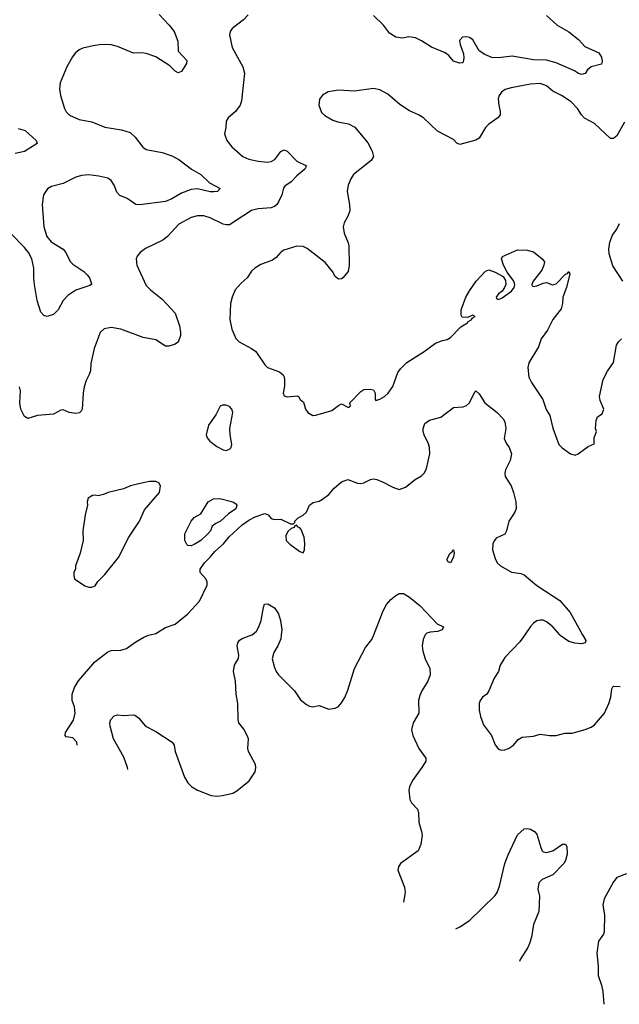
# Model space of a CAD drawing. Header units: inches. Extents: x 2134017 to 2292458, y 756222 to 916513.
# Tile 58 of 256: x 2151659 to 2155405, y 817691 to 823844. Entities that reach past the tile are written whole.
import ezdxf

# ---------------------------------------------------------------- set-up
doc = ezdxf.new("R2010")
doc.units = ezdxf.units.IN
doc.header["$MEASUREMENT"] = 0
doc.layers.add('C1851', color=7, linetype='Continuous')
doc.layers.add('C1852', color=7, linetype='Continuous')

msp = doc.modelspace()

# ---------------------------------------------------------------- linework, layer by layer
at = {"layer": 'C1851', "color": 5}
for points, elevation in [([(2152017.1, 819309.7), (2152017.2, 819310), (2152016, 819330), (2151990, 819356), (2151950, 819362), (2151944, 819370), (2151946, 819390), (2151994.2, 819465.8), (2152006, 819510), (2152001.5, 819550), (2151987.2, 819590), (2151986.9, 819630), (2152002.2, 819670), (2152027, 819713), (2152128.9, 819831.1), (2152210, 819892.8), (2152230, 819902.4), (2152290, 819903.7), (2152326, 819914), (2152384.1, 819955.9), (2152435.6, 819984.4), (2152462.9, 819997.1), (2152475, 820000)], 440), ([(2152334.3, 819158.5), (2152332, 819170), (2152310, 819234.7), (2152244.7, 819350), (2152224.7, 819430), (2152221.3, 819450), (2152227.6, 819470), (2152250, 819493.4), (2152270, 819500.5), (2152310, 819495.5), (2152370, 819500.7), (2152377.5, 819497.5), (2152401.1, 819481.1), (2152446, 819430), (2152510, 819396.3), (2152611, 819330), (2152624, 819310), (2152630.4, 819270), (2152688.9, 819110), (2152710, 819075.5), (2152734, 819050), (2152770, 819028), (2152855.1, 818995.1), (2152890, 818991.8), (2152925.1, 818994.9), (2152990, 819010.4), (2153014.9, 819025.1), (2153092.4, 819087.6), (2153130, 819142.8), (2153135.1, 819170), (2153131.5, 819190), (2153087.8, 819270), (2153084.2, 819290), (2153087.6, 819350), (2153080.5, 819370), (2153059.7, 819410), (2153029, 819449), (2153023.8, 819470), (2153022.2, 819570), (2153010.8, 819630), (2153007.7, 819710), (2152995.8, 819770), (2153001.7, 819810), (2153027.1, 819852.9), (2153028.3, 819871.7), (2153017.2, 819930), (2153021.5, 819950), (2153032.9, 819967.1), (2153050, 819977.4), (2153110, 819998.9), (2153111.3, 820000)], 420), ([(2153293.2, 820000), (2153290, 819974), (2153271.7, 819930), (2153246.7, 819890), (2153237.3, 819850), (2153250, 819796), (2153261.3, 819770), (2153275.5, 819750), (2153375.3, 819650), (2153414.3, 819594.3), (2153450, 819564.9), (2153470, 819554), (2153490, 819550.4), (2153530, 819558), (2153590, 819535.5), (2153630, 819542.4), (2153650, 819552.7), (2153670, 819574.9), (2153690, 819608.4), (2153710, 819653.4), (2153750.6, 819790), (2153819.6, 819920.4), (2153858.9, 819970), (2153870.7, 820000)], 420), ([(2154193.4, 820000), (2154190, 819996.2), (2154179, 819970), (2154174, 819930), (2154177.2, 819897.2), (2154192.2, 819850), (2154222.4, 819790), (2154223, 819750), (2154208.2, 819710), (2154172, 819650), (2154159.4, 819620.6), (2154151.7, 819590), (2154152.2, 819510), (2154118.4, 819450), (2154106.7, 819406.7), (2154114.9, 819370), (2154153.1, 819290), (2154195.8, 819230), (2154196.5, 819210), (2154172.6, 819170), (2154113.8, 819090), (2154094, 819050), (2154090.3, 819030), (2154096.4, 818970), (2154106, 818950), (2154143.8, 818910), (2154150.4, 818890), (2154152.2, 818830), (2154170.4, 818770), (2154173, 818747), (2154165.5, 818690), (2154148.2, 818650), (2154038, 818570), (2154024.9, 818550), (2154022, 818530), (2154062.9, 818422.9), (2154068.4, 818390), (2154056.3, 818329.3)], 420), ([(2154814.4, 820000), (2154784.4, 819955.6), (2154690, 819859), (2154660.7, 819810), (2154650.7, 819770), (2154624, 819730), (2154590.4, 819649.6), (2154577.3, 819630), (2154550.7, 819610), (2154536.3, 819590), (2154530.6, 819570), (2154530.5, 819530), (2154537.1, 819490), (2154557.3, 819437.3), (2154607.3, 819370), (2154630, 819311.3), (2154650, 819286), (2154670, 819278.8), (2154690, 819280.7), (2154714, 819290), (2154744, 819310), (2154774, 819346), (2154798.9, 819361.1), (2154870, 819365.5), (2154910, 819379.1), (2154970, 819370.6), (2155010, 819370.6), (2155065.4, 819385.4), (2155110, 819386), (2155192.1, 819407.9), (2155230, 819422.8), (2155250, 819438), (2155313.3, 819510), (2155340.7, 819570), (2155352.7, 819610), (2155358.6, 819661.4), (2155365.1, 819674.9), (2155370, 819678.8), (2155410, 819677.3)], 440), ([(2155175.7, 820000), (2155195.3, 819964.7), (2155192, 819950), (2155170, 819943.7), (2155127.9, 819947.9), (2155090, 819958.4), (2155036.2, 819996.2), (2155032.9, 820000)], 440), ([(2154383, 818162.6), (2154410, 818174), (2154470, 818214.6), (2154629.6, 818370), (2154641.7, 818390), (2154656.8, 818430), (2154690, 818570.8), (2154710, 818624.9), (2154770, 818750.5), (2154810, 818788), (2154830, 818790.4), (2154850, 818784.9), (2154874.8, 818770), (2154890, 818754.8), (2154914.4, 818670), (2154923, 818650), (2154930, 818644.4), (2154950, 818639.5), (2154991, 818649), (2155051.3, 818691.3), (2155070, 818692), (2155076.7, 818676.7), (2155078.7, 818630), (2155068.8, 818590), (2155058.7, 818570), (2154990, 818500.5), (2154922.8, 818470), (2154903, 818450), (2154896.3, 818410), (2154905.8, 818365.8), (2154902.4, 818270), (2154870, 818189), (2154856.9, 818110), (2154843.5, 818070), (2154833.6, 818046.4), (2154785.7, 817970), (2154782.6, 817958.8)], 420), ([(2155450, 818505.4), (2155390, 818482.2), (2155370, 818455.8), (2155311.5, 818350), (2155302.6, 818310), (2155311.9, 818250), (2155310, 818144.7), (2155307.4, 818130), (2155275.2, 818084.8), (2155264.8, 818010), (2155273.5, 817930), (2155273.5, 817870), (2155294.8, 817810), (2155302.7, 817770), (2155308, 817690.8)], 420)]:
    msp.add_lwpolyline(points, dxfattribs=dict(at, elevation=elevation))
at = {"layer": 'C1852', "color": 5}
for points, elevation in [([(2152530, 823876.9), (2152593, 823810), (2152623.2, 823770), (2152647.2, 823710), (2152650, 823647.7), (2152702.4, 823590), (2152701.3, 823570), (2152670, 823519.5), (2152650, 823511.5), (2152630, 823523.1), (2152596.2, 823556.2), (2152510, 823611.3), (2152450, 823633.6), (2152422.5, 823637.5), (2152370, 823634.5), (2152270, 823676.5), (2152230, 823687.6), (2152170, 823688.2), (2152118.5, 823681.5), (2152053.6, 823666.4), (2152030, 823655.1), (2152004.7, 823635.3), (2151988.2, 823611.8), (2151952.8, 823550), (2151911.8, 823450), (2151906.7, 823410), (2151914.3, 823370), (2151938.5, 823290), (2151950, 823268.4), (2151970, 823247.8), (2152030, 823220.2), (2152110, 823204.8), (2152190, 823173.4), (2152295.8, 823155.8), (2152350, 823138.3), (2152381.1, 823110), (2152428.4, 823048.4), (2152450, 823033.4), (2152550, 823014.9), (2152610, 822992.6), (2152652.4, 822970), (2152733.4, 822910), (2152790, 822877), (2152844, 822824), (2152911, 822790), (2152894.8, 822770), (2152872.4, 822767.6), (2152850, 822768.2), (2152770, 822786.6), (2152730, 822783.4), (2152670, 822759.2), (2152610, 822724.5), (2152570, 822708.4), (2152410, 822686.6), (2152384.5, 822690), (2152330, 822727.4), (2152284.4, 822744.4), (2152265.5, 822765.5), (2152249, 822810), (2152230, 822838.2), (2152210, 822852.9), (2152153, 822867), (2152090, 822874), (2152046, 822870), (2152010, 822859.7), (2151930, 822820.3), (2151858, 822802), (2151832.9, 822787.1), (2151807.6, 822750), (2151798.7, 822690), (2151809.5, 822550), (2151828.6, 822490), (2151856, 822456), (2151930.4, 822410), (2151947, 822390), (2151973.5, 822333.5), (2151990, 822315.8), (2152059.3, 822270), (2152080.4, 822250), (2152095.8, 822230), (2152106.8, 822193.2), (2152106.8, 822190), (2152098, 822182), (2152010, 822152.8), (2151958.7, 822121.3), (2151930.4, 822090), (2151899.1, 822030), (2151870, 822000.9), (2151830, 821989.3), (2151810, 821995.1), (2151790, 822017.2), (2151768.6, 822090), (2151751.5, 822190), (2151747, 822230), (2151748, 822292), (2151735.1, 822350), (2151713.8, 822390), (2151690, 822421.2), (2151602.2, 822510)], 420), ([(2153085.5, 823874.5), (2153056.7, 823843.3), (2152987.3, 823790), (2152974, 823770), (2152970.6, 823750), (2152986, 823670), (2153054, 823550), (2153063.1, 823510), (2153043.9, 823336.1), (2153036.4, 823310), (2153008.2, 823270), (2152960.7, 823230), (2152948, 823210), (2152947.7, 823170), (2152939.1, 823130), (2152952.4, 823090), (2152984.9, 823050), (2153054, 822990), (2153090, 822971.5), (2153150, 822959.1), (2153206.7, 822953.3), (2153230, 822957.6), (2153252.3, 822970), (2153290, 823021), (2153311, 823030), (2153330, 823021.6), (2153390, 822959.5), (2153450.8, 822930), (2153440.5, 822910), (2153391.2, 822868.8), (2153355.3, 822830), (2153316.5, 822803.5), (2153308.2, 822791.8), (2153296.1, 822750), (2153275.2, 822704.8), (2153266.3, 822690), (2153250, 822676.4), (2153230, 822668.3), (2153150, 822661.4), (2153108.3, 822651.7), (2152970, 822562.6), (2152950, 822561.5), (2152930, 822566.6), (2152850, 822605), (2152810, 822618), (2152770, 822619.1), (2152730, 822606.9), (2152654.1, 822565.9), (2152582.6, 822490), (2152553.3, 822466.7), (2152446, 822414), (2152410.7, 822390), (2152392.8, 822367.2), (2152387.7, 822350), (2152390.4, 822310), (2152450, 822183), (2152475.6, 822155.6), (2152550, 822098.4), (2152630.3, 822010), (2152656.5, 821930), (2152663.1, 821890), (2152664.4, 821870), (2152650, 821829.2), (2152625.8, 821814.2), (2152590, 821803.7), (2152570, 821803.7), (2152510, 821842.4), (2152430, 821857.2), (2152290, 821911), (2152230, 821919.7), (2152187.5, 821912.5), (2152161.6, 821890), (2152124.2, 821790), (2152104.1, 821695.9), (2152102, 821650), (2152094, 821626), (2152073.4, 821590), (2152062.8, 821550), (2152055.5, 821510), (2152050.3, 821410), (2152043.1, 821396.9), (2152032.8, 821387.2), (2152010, 821383.1), (2151968.7, 821388.7), (2151930, 821405.6), (2151916.1, 821403.9), (2151870, 821379.6), (2151770, 821371.5), (2151710, 821352), (2151690, 821365.2), (2151665.4, 821410), (2151659.8, 821450), (2151664.7, 821524.7), (2151658, 821550)], 440), ([(2154950.3, 823870), (2155017, 823810), (2155090, 823768.8), (2155150, 823719.5), (2155190, 823676.9), (2155276.7, 823636.7), (2155293.1, 823610), (2155297.7, 823582.3), (2155294, 823566), (2155230.2, 823549.8), (2155206, 823530), (2155191.3, 823508.7), (2155170, 823502.6), (2155150, 823507.2), (2155124.8, 823524.8), (2155010, 823575.1), (2154950.8, 823590.8), (2154870, 823593.1), (2154735.7, 823615.7), (2154650, 823605.7), (2154608.5, 823608.5), (2154565.9, 823625.9), (2154529.1, 823649.1), (2154490, 823717.4), (2154470, 823733.3), (2154450, 823736.9), (2154425.7, 823734.3), (2154406.9, 823713.1), (2154410.4, 823690), (2154432.7, 823630), (2154433.5, 823606.5), (2154430, 823578), (2154426.4, 823573.6), (2154407.5, 823572.5), (2154370, 823585.1), (2154340.3, 823620.3), (2154318, 823638), (2154231.8, 823671.8), (2154170, 823712), (2154132.3, 823730), (2154090, 823736.9), (2154050, 823729.5), (2154010, 823735.6), (2153970, 823760.7), (2153931.8, 823810), (2153870, 823869.4)], 440), ([(2155437, 823203), (2155390, 823118), (2155370, 823102.4), (2155350, 823100.9), (2155250, 823195.4), (2155188.9, 823228.9), (2155169.8, 823249.8), (2155144.7, 823290), (2155104.7, 823330), (2155044.2, 823370), (2154990, 823398.2), (2154950, 823431.5), (2154910, 823444.8), (2154850, 823440.3), (2154730, 823418.9), (2154693.1, 823406.9), (2154670, 823391.8), (2154654.9, 823370), (2154648.9, 823350), (2154651.8, 823310), (2154662, 823270), (2154660.4, 823250), (2154646.4, 823230), (2154589.3, 823190.7), (2154568.5, 823170), (2154530, 823102.9), (2154510, 823091.5), (2154410, 823064.5), (2154390, 823073.2), (2154370, 823096), (2154270, 823146.6), (2154181.2, 823230), (2154149.7, 823249.7), (2154094.3, 823274.3), (2154033.3, 823313.3), (2153959.5, 823379.5), (2153910, 823405.6), (2153870, 823413.3), (2153750, 823398), (2153650, 823403.6), (2153585.9, 823394.2), (2153550, 823372.7), (2153532.8, 823347.2), (2153528.4, 823310), (2153544.9, 823264.9), (2153566, 823246), (2153616.3, 823216.3), (2153646.1, 823206.1), (2153713.5, 823193.5), (2153752.3, 823172.3), (2153834.7, 823074.7), (2153862.2, 823022.2), (2153870.4, 822990), (2153856, 822964), (2153744, 822876), (2153727, 822850), (2153710.3, 822810), (2153704.9, 822770), (2153720.5, 822690), (2153722, 822650), (2153710, 822615.3), (2153685.5, 822574.5), (2153679.3, 822550), (2153687, 822510), (2153712.2, 822450), (2153715.8, 822430), (2153718, 822310), (2153710.6, 822270), (2153678.8, 822230), (2153670, 822223.7), (2153650, 822222.7), (2153630, 822239), (2153612.7, 822270), (2153567.5, 822327.5), (2153454.1, 822414.1), (2153430, 822426.3), (2153390, 822428), (2153310, 822403.6), (2153290, 822391.5), (2153261.4, 822358.6), (2153239.1, 822340.9), (2153166, 822314), (2153128.1, 822291.9), (2153107.9, 822272.1), (2153079.3, 822230), (2153041.8, 822198.2), (2153004.9, 822155.1), (2152985.5, 822110), (2152977.1, 822070), (2152972.4, 821970), (2152983.8, 821910), (2153010, 821850.7), (2153030.7, 821830), (2153106.8, 821790), (2153134, 821770), (2153190, 821686.8), (2153206.8, 821670), (2153282.5, 821642.5), (2153305.5, 821625.5), (2153312.4, 821612.4), (2153314.4, 821594.4), (2153313.8, 821553.8), (2153304.9, 821510), (2153312.4, 821492.4), (2153330, 821487), (2153394.2, 821494.2), (2153401, 821490), (2153411.3, 821470), (2153432.8, 821452.8), (2153445.7, 821410), (2153460.3, 821390), (2153490, 821371.4), (2153510, 821371.6), (2153610, 821402), (2153650, 821434), (2153670, 821442.8), (2153710, 821422), (2153718, 821422), (2153726, 821430), (2153722, 821450), (2153790, 821521), (2153810, 821534), (2153850, 821536), (2153870, 821531.3), (2153879.1, 821510), (2153880.7, 821470), (2153885.1, 821465.1), (2153910, 821472.2), (2153938.9, 821490), (2153961, 821510), (2153990, 821552.7), (2154021.8, 821638.2), (2154038.2, 821661.8), (2154077.8, 821702.2), (2154186, 821770), (2154256.6, 821823.4), (2154300.1, 821839.9), (2154330, 821846), (2154350, 821857.1), (2154415.5, 821924.5), (2154456.9, 821950), (2154462, 821958), (2154483.7, 821970), (2154484.1, 821975.9), (2154494.8, 821985.3), (2154505.2, 821990), (2154490, 821996.9), (2154457.3, 821982.7), (2154424.4, 821984.4), (2154416.6, 821996.6), (2154416.3, 822030), (2154446.9, 822110), (2154469.7, 822150), (2154511.1, 822210), (2154570, 822273.4), (2154590, 822280.3), (2154630, 822267.2), (2154678.9, 822238.9), (2154694.1, 822214.1), (2154696.1, 822190), (2154688.8, 822170), (2154672.8, 822147.1), (2154651.5, 822130), (2154636, 822110), (2154640.4, 822100.4), (2154650, 822096), (2154673.7, 822106.3), (2154732.4, 822147.6), (2154749.1, 822170), (2154753.2, 822190), (2154746.8, 822210), (2154705.5, 822265.5), (2154682.5, 822310), (2154668.5, 822350), (2154675.9, 822364.1), (2154770, 822404.9), (2154830, 822403), (2154870, 822393), (2154924, 822350), (2154937.1, 822330), (2154934, 822310), (2154920.3, 822279.7), (2154867.7, 822210), (2154858, 822190), (2154860.4, 822180.4), (2154870, 822176.3), (2154890, 822180.4), (2154930, 822197.3), (2154950, 822200.7), (2154987.8, 822187.8), (2155010, 822193.1), (2155070, 822253.7), (2155082.5, 822257.5), (2155090, 822270.4), (2155095.6, 822255.6), (2155075.2, 822170), (2155053.1, 822110), (2155050.3, 822070), (2155042, 822038), (2154990.4, 821970), (2154956.7, 821903.3), (2154916.3, 821850), (2154900.5, 821799.5), (2154841.1, 821698.9), (2154834, 821670), (2154840.7, 821610), (2154857.3, 821577.3), (2154928.5, 821470), (2154947.7, 821407.7), (2154970.4, 821370), (2154990, 821291.3), (2155027.7, 821190), (2155048.5, 821168.5), (2155101, 821130), (2155130, 821122), (2155148.7, 821130), (2155210, 821176), (2155247.3, 821192.7), (2155248, 821230), (2155262, 821270), (2155256, 821290), (2155261.5, 821338.5), (2155270, 821362), (2155299.3, 821380.7), (2155309.2, 821410), (2155285.1, 821465.1), (2155282, 821490), (2155305.4, 821594.6), (2155331.7, 821648.3), (2155370, 821702), (2155387.8, 821810), (2155400.5, 821830), (2155418.4, 821850)], 460), ([(2151650, 823164), (2151692.2, 823152.2), (2151761.6, 823090), (2151768.1, 823070), (2151690, 823020.9), (2151631.1, 823008.9)], 380), ([(2155427.4, 822210), (2155364.9, 822304.9), (2155341.3, 822381.3), (2155339.8, 822410), (2155345.6, 822454.4), (2155362.3, 822497.7), (2155390, 822534.4), (2155406.2, 822570)], 460), ([(2152475, 820000), (2152510, 820008.4), (2152570, 820045.3), (2152630, 820066.3), (2152710, 820132), (2152783, 820210), (2152829.3, 820310), (2152829.3, 820330), (2152821.2, 820350), (2152786.6, 820390), (2152787.3, 820410), (2152814.5, 820450), (2152850, 820484.2), (2152879, 820521), (2152932.4, 820567.6), (2152968.1, 820611.9), (2153050, 820686.7), (2153090, 820716.3), (2153130, 820736.5), (2153190, 820757.1), (2153210.6, 820750.6), (2153230, 820726), (2153250, 820721), (2153290, 820722), (2153350, 820694), (2153370, 820694), (2153378, 820702), (2153378, 820710), (2153398, 820730), (2153430, 820746.8), (2153450, 820766), (2153470, 820811), (2153493.6, 820826.4), (2153530, 820834.8), (2153550, 820846.8), (2153590, 820877.3), (2153624.2, 820915.8), (2153670, 820955.5), (2153709.5, 820970.5), (2153770, 820948), (2153790, 820945.5), (2153810, 820950.5), (2153850, 820970.4), (2153870, 820973.7), (2153890, 820970.3), (2153930, 820954.4), (2153990, 820921.6), (2154030, 820908), (2154070, 820923), (2154129.7, 820970.3), (2154170, 820993), (2154188.4, 821011.6), (2154200.9, 821039.1), (2154222.4, 821130), (2154219.8, 821170), (2154213.4, 821193.4), (2154185.4, 821250), (2154180.5, 821270), (2154179.6, 821290), (2154190, 821321), (2154218.9, 821341.1), (2154290, 821360.5), (2154370, 821419.5), (2154430, 821425.3), (2154450, 821432.9), (2154470, 821450.4), (2154502, 821518), (2154510, 821524), (2154530, 821504.9), (2154564.2, 821450), (2154642.6, 821390), (2154679.6, 821350), (2154690.2, 821330), (2154697.3, 821290), (2154686.6, 821226.6), (2154698.2, 821198.2), (2154717.6, 821170), (2154732.2, 821130), (2154723.7, 821090), (2154693.4, 821030), (2154690.3, 821010), (2154693.1, 820990), (2154728.9, 820930), (2154743.6, 820890), (2154758.6, 820830), (2154761.5, 820790), (2154753.4, 820766.6), (2154714.3, 820710), (2154700.9, 820650), (2154690.2, 820629.8), (2154636.7, 820603.3), (2154624.6, 820590), (2154615.3, 820570), (2154612.4, 820530), (2154630, 820476), (2154643, 820450), (2154662.8, 820430), (2154731.9, 820391.9), (2154790, 820383.1), (2154810, 820374.4), (2154890, 820308.8), (2155033.9, 820213.9), (2155098.6, 820138.6), (2155175.7, 820000)], 440), ([(2153870.7, 820000), (2153929.8, 820150.2), (2153950.6, 820189.4), (2153978.5, 820221.5), (2154010, 820246.3), (2154030, 820257.3), (2154057.1, 820257.1), (2154094.6, 820234.6), (2154162, 820182), (2154268.2, 820068.2), (2154306.8, 820050), (2154299.1, 820030), (2154270, 820020.3), (2154223.1, 820016.9), (2154202.4, 820010), (2154193.4, 820000)], 420), ([(2153111.3, 820000), (2153137.7, 820022.3), (2153153.7, 820050), (2153168.5, 820090), (2153182, 820170), (2153189.5, 820190.5), (2153210, 820193.4), (2153250, 820167.7), (2153277, 820130), (2153289, 820089), (2153296.9, 820030), (2153293.2, 820000)], 420), ([(2155032.9, 820000), (2154989.4, 820050), (2154950, 820081.6), (2154930, 820091.1), (2154910, 820091.1), (2154890, 820086.6), (2154870, 820072.3), (2154850, 820052.7), (2154814.4, 820000)], 440)]:
    msp.add_lwpolyline(points, dxfattribs=dict(at, elevation=elevation))
for points, elevation in [([(2152925.1, 821434.9), (2152910.7, 821429.3), (2152884.9, 821375.1), (2152838, 821310), (2152823.8, 821250), (2152830.4, 821230), (2152846.7, 821210), (2152890, 821177.3), (2152930, 821156.1), (2152950, 821152.8), (2152970, 821159.5), (2152980.5, 821170), (2152985.1, 821190), (2152973.3, 821250), (2152971.4, 821288.6), (2152991.2, 821390), (2152985.1, 821410), (2152970, 821427), (2152950, 821434.3)], 460), ([(2152510, 820957.2), (2152470, 820957.2), (2152430, 820949.2), (2152352, 820930), (2152308.3, 820911.7), (2152212, 820890), (2152182.8, 820877.2), (2152150, 820869.2), (2152130, 820873.2), (2152114, 820870), (2152086.4, 820853.6), (2152081, 820830), (2152082.8, 820810), (2152067.7, 820750), (2152054, 820650), (2152056.3, 820590), (2152037.3, 820510), (2152007.3, 820430), (2152006.8, 820413.2), (2151998, 820390), (2151998, 820370), (2152002, 820350), (2152066, 820306), (2152090, 820298), (2152110, 820297.3), (2152130, 820306.8), (2152147, 820333), (2152190, 820376), (2152276.6, 820483.4), (2152340.7, 820610), (2152407, 820710), (2152439.7, 820780.3), (2152532.7, 820890), (2152539, 820930), (2152528, 820950)], 460), ([(2152730, 820555.6), (2152710, 820558), (2152703.7, 820563.7), (2152689.8, 820590), (2152690, 820630.7), (2152730, 820710.7), (2152750, 820733), (2152790, 820756), (2152835.6, 820830), (2152870, 820848.9), (2152910, 820851.7), (2152990, 820832), (2153010, 820818), (2153014.9, 820810), (2153010, 820786.9), (2152964.4, 820755.6), (2152913.7, 820710), (2152884.2, 820695.8), (2152861.4, 820678.6), (2152851.3, 820650), (2152830, 820626), (2152791.5, 820590), (2152750, 820564.6)], 440), ([(2153390, 820686), (2153378, 820682), (2153374, 820670), (2153356, 820664), (2153334.4, 820645.6), (2153322, 820618), (2153324, 820590), (2153345.8, 820565.8), (2153410, 820521), (2153430, 820512), (2153439, 820530), (2153441.2, 820570), (2153436, 820610), (2153417.5, 820657.5), (2153410, 820668.7), (2153395.3, 820675.3)], 440), ([(2154350, 820449.3), (2154336.4, 820456.4), (2154328.7, 820471.3), (2154348, 820510), (2154362, 820518), (2154370, 820532), (2154374, 820514), (2154370, 820486)], 420)]:
    msp.add_lwpolyline(points, close=True, dxfattribs=dict(at, elevation=elevation))

doc.saveas('drawing.dxf')
